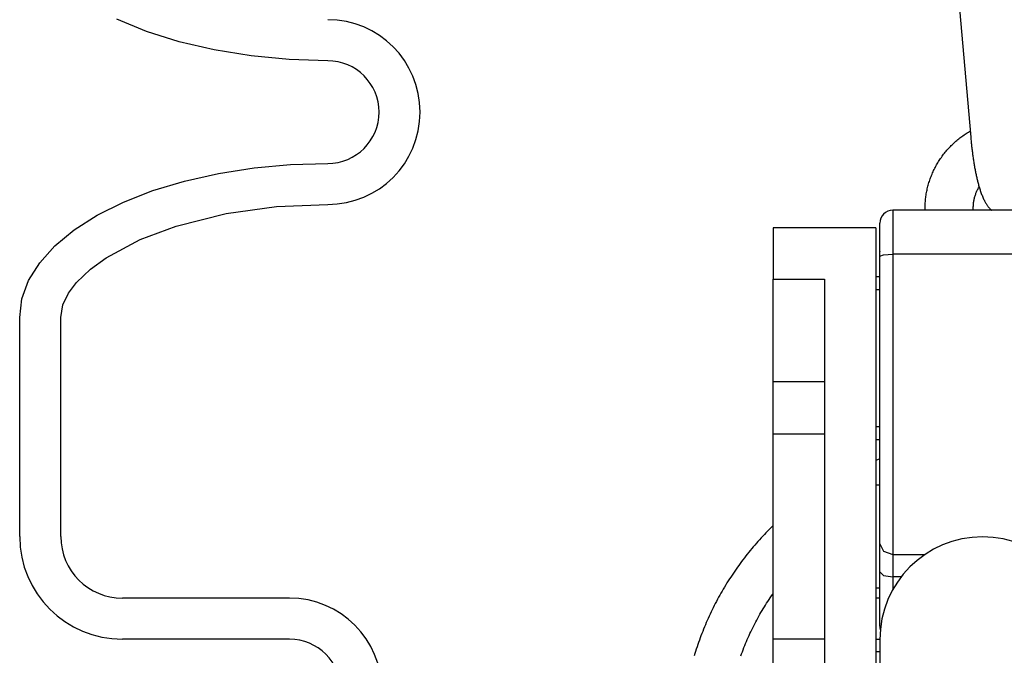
# Model space of a CAD drawing. Extents: x -285 to 5863, y 308 to 3178.
# Tile 59 of 256: x 126.87 to 129.27, y 972.99 to 974.54. Entities that reach past the tile are written whole.
import ezdxf

# ---------------------------------------------------------------- set-up
doc = ezdxf.new("R2010")
doc.units = 0
doc.header["$MEASUREMENT"] = 0
doc.layers.add('SPILL-BUCKET', color=1, linetype='CONTINUOUS')

msp = doc.modelspace()

# ---------------------------------------------------------------- linework, layer by layer
at = {"layer": 'SPILL-BUCKET', "color": 1}
for p, q in [((129.15311, 974.61374), (129.18463, 974.25381)), ((129.17355, 974.2626), (129.17618, 974.26426)), ((129.17618, 974.26426), (129.17883, 974.26588)), ((129.17883, 974.26588), (129.1815, 974.26745)), ((129.1815, 974.26745), (129.1842, 974.269)), ((129.14173, 974.23773), (129.14401, 974.23985)), ((129.14401, 974.23985), (129.14632, 974.24194)), ((129.14632, 974.24194), (129.14866, 974.244)), ((129.14866, 974.244), (129.15102, 974.24602)), ((129.15102, 974.24602), (129.15342, 974.24801)), ((129.15342, 974.24801), (129.15584, 974.24996)), ((129.15584, 974.24996), (129.1583, 974.25187)), ((129.1583, 974.25187), (129.16077, 974.25375)), ((129.16077, 974.25375), (129.16328, 974.2556)), ((129.16328, 974.2556), (129.16581, 974.2574)), ((129.16581, 974.2574), (129.16837, 974.25917)), ((129.16837, 974.25917), (129.17095, 974.26091)), ((129.17095, 974.26091), (129.17355, 974.2626)), ((129.18463, 974.25381), (129.18477, 974.25232)), ((129.18477, 974.25232), (129.1849, 974.25084)), ((129.1849, 974.25084), (129.18516, 974.24802)), ((129.18516, 974.24802), (129.18543, 974.24521)), ((129.18543, 974.24521), (129.1857, 974.2424)), ((129.1857, 974.2424), (129.18599, 974.2396)), ((129.18599, 974.2396), (129.18628, 974.2368)), ((129.12068, 974.21476), (129.12263, 974.21719)), ((129.12263, 974.21719), (129.12462, 974.2196)), ((129.12462, 974.2196), (129.12665, 974.22197)), ((129.12665, 974.22197), (129.1287, 974.22432)), ((129.1287, 974.22432), (129.13079, 974.22663)), ((129.13079, 974.22663), (129.13292, 974.22891)), ((129.13292, 974.22891), (129.13507, 974.23116)), ((129.13507, 974.23116), (129.13726, 974.23339)), ((129.13726, 974.23339), (129.13948, 974.23557)), ((129.13948, 974.23557), (129.14173, 974.23773)), ((129.18628, 974.2368), (129.18658, 974.23401)), ((129.18658, 974.23401), (129.18689, 974.23123)), ((129.18689, 974.23123), (129.1872, 974.22845)), ((129.1872, 974.22845), (129.18753, 974.22569)), ((129.18753, 974.22569), (129.18786, 974.22293)), ((129.18786, 974.22293), (129.1882, 974.22018)), ((129.1882, 974.22018), (129.18854, 974.21745)), ((129.18854, 974.21745), (129.1889, 974.21472)), ((129.1031, 974.18899), (129.10469, 974.19168)), ((129.10469, 974.19168), (129.10632, 974.19434)), ((129.10632, 974.19434), (129.10798, 974.19699)), ((129.10798, 974.19699), (129.10969, 974.1996)), ((129.10969, 974.1996), (129.11143, 974.2022)), ((129.11143, 974.2022), (129.11321, 974.20476)), ((129.11321, 974.20476), (129.11502, 974.2073)), ((129.11502, 974.2073), (129.11687, 974.20982)), ((129.11687, 974.20982), (129.11876, 974.2123)), ((129.11876, 974.2123), (129.12068, 974.21476)), ((129.1889, 974.21472), (129.18926, 974.21201)), ((129.18926, 974.21201), (129.18963, 974.2093)), ((129.18963, 974.2093), (129.19001, 974.20661)), ((129.19001, 974.20661), (129.19039, 974.20393)), ((129.19039, 974.20393), (129.19078, 974.20126)), ((129.19078, 974.20126), (129.19118, 974.1986)), ((129.19118, 974.1986), (129.19159, 974.19596)), ((129.19159, 974.19596), (129.19201, 974.19334)), ((129.19201, 974.19334), (129.19243, 974.19072)), ((129.09178, 974.1667), (129.09306, 974.16956)), ((129.09306, 974.16956), (129.09437, 974.1724)), ((129.09437, 974.1724), (129.09573, 974.17521)), ((129.09573, 974.17521), (129.09712, 974.17801)), ((129.09712, 974.17801), (129.09856, 974.18079)), ((129.09856, 974.18079), (129.10003, 974.18354)), ((129.10003, 974.18354), (129.10155, 974.18627)), ((129.10155, 974.18627), (129.1031, 974.18899)), ((129.19243, 974.19072), (129.19286, 974.18812)), ((129.19286, 974.18812), (129.1933, 974.18554)), ((129.1933, 974.18554), (129.19374, 974.18297)), ((129.19374, 974.18297), (129.1942, 974.18042)), ((129.1942, 974.18042), (129.19466, 974.17789)), ((129.19466, 974.17789), (129.19513, 974.17537)), ((129.19513, 974.17537), (129.1956, 974.17286)), ((129.1956, 974.17286), (129.19609, 974.17037)), ((129.19609, 974.17037), (129.19658, 974.1679)), ((129.19658, 974.1679), (129.19708, 974.16545)), ((129.08308, 974.14327), (129.08402, 974.14625)), ((129.08402, 974.14625), (129.085, 974.14922)), ((129.085, 974.14922), (129.08603, 974.15217)), ((129.08603, 974.15217), (129.0871, 974.15511)), ((129.0871, 974.15511), (129.08821, 974.15803)), ((129.08821, 974.15803), (129.08936, 974.16094)), ((129.08936, 974.16094), (129.09055, 974.16383)), ((129.09055, 974.16383), (129.09178, 974.1667)), ((129.19708, 974.16545), (129.19759, 974.16301)), ((129.19759, 974.16301), (129.19811, 974.16059)), ((129.19811, 974.16059), (129.19864, 974.15818)), ((129.19864, 974.15818), (129.19917, 974.15579)), ((129.19917, 974.15579), (129.19972, 974.15342)), ((129.19972, 974.15342), (129.20027, 974.15106)), ((129.20027, 974.15106), (129.20084, 974.14872)), ((129.20084, 974.14872), (129.20141, 974.1464)), ((129.20141, 974.1464), (129.202, 974.14407)), ((129.202, 974.14407), (129.2026, 974.14178)), ((129.07711, 974.11899), (129.0777, 974.12206)), ((129.0777, 974.12206), (129.07834, 974.12512)), ((129.07834, 974.12512), (129.07902, 974.12817)), ((129.07902, 974.12817), (129.07975, 974.13121)), ((129.07975, 974.13121), (129.08052, 974.13424)), ((129.08052, 974.13424), (129.08133, 974.13726)), ((129.08133, 974.13726), (129.08218, 974.14027)), ((129.08218, 974.14027), (129.08308, 974.14327)), ((129.19816, 974.11914), (129.19896, 974.12105)), ((129.19896, 974.12105), (129.19981, 974.12295)), ((129.19981, 974.12295), (129.20069, 974.12483)), ((129.20069, 974.12483), (129.20161, 974.12669)), ((129.20161, 974.12669), (129.20257, 974.12852)), ((129.20257, 974.12852), (129.20357, 974.13034)), ((129.2026, 974.14178), (129.20321, 974.13948)), ((129.20321, 974.13948), (129.20384, 974.13722)), ((129.20357, 974.13034), (129.20506, 974.13288)), ((129.20384, 974.13722), (129.20448, 974.13494)), ((129.20448, 974.13494), (129.20513, 974.13269)), ((129.20513, 974.13269), (129.20581, 974.13042)), ((129.20581, 974.13042), (129.2065, 974.12819)), ((129.2065, 974.12819), (129.20722, 974.12593)), ((129.20722, 974.12593), (129.20795, 974.1237)), ((129.20795, 974.1237), (129.20872, 974.12142)), ((129.20872, 974.12142), (129.2095, 974.11919)), ((129.07394, 974.0942), (129.07418, 974.09731)), ((129.07418, 974.09731), (129.07447, 974.10042)), ((129.07447, 974.10042), (129.0748, 974.10353)), ((129.0748, 974.10353), (129.07517, 974.10664)), ((129.07517, 974.10664), (129.07559, 974.10973)), ((129.07559, 974.10973), (129.07605, 974.11283)), ((129.07605, 974.11283), (129.07656, 974.11591)), ((129.07656, 974.11591), (129.07711, 974.11899)), ((129.19174, 974.09503), (129.19205, 974.0971)), ((129.19205, 974.0971), (129.19239, 974.09916)), ((129.19239, 974.09916), (129.19278, 974.10121)), ((129.19278, 974.10121), (129.19321, 974.10325)), ((129.19321, 974.10325), (129.19368, 974.10529)), ((129.19368, 974.10529), (129.19419, 974.1073)), ((129.19419, 974.1073), (129.19475, 974.10931)), ((129.19475, 974.10931), (129.19535, 974.11131)), ((129.19535, 974.11131), (129.19599, 974.11329)), ((129.19599, 974.11329), (129.19667, 974.11525)), ((129.19667, 974.11525), (129.19739, 974.11721)), ((129.19739, 974.11721), (129.19816, 974.11914)), ((129.2095, 974.11919), (129.21033, 974.11689)), ((129.21033, 974.11689), (129.21118, 974.11463)), ((129.21118, 974.11463), (129.2121, 974.11229)), ((129.2121, 974.11229), (129.21304, 974.10999)), ((129.21304, 974.10999), (129.21405, 974.10761)), ((129.21405, 974.10761), (129.2151, 974.10525)), ((129.2151, 974.10525), (129.21607, 974.10317)), ((129.21607, 974.10317), (129.21707, 974.1011)), ((129.21707, 974.1011), (129.21802, 974.09923)), ((129.21802, 974.09923), (129.219, 974.09737)), ((129.219, 974.09737), (129.21993, 974.0957)), ((129.21993, 974.0957), (129.22089, 974.09402)), ((129.07341, 974.07859), (129.07343, 974.08171)), ((129.07343, 974.08171), (129.07349, 974.08483)), ((129.07349, 974.08483), (129.0736, 974.08796)), ((129.0736, 974.08796), (129.07375, 974.09108)), ((129.07375, 974.09108), (129.07394, 974.0942)), ((129.19084, 974.08252), (129.19089, 974.08462)), ((129.19084, 974.08042), (129.19084, 974.08252)), ((129.19089, 974.07833), (129.19084, 974.08042)), ((129.19089, 974.08462), (129.19097, 974.08671)), ((129.191, 974.07591), (129.19089, 974.07833)), ((129.19097, 974.08671), (129.1911, 974.0888)), ((129.1911, 974.0888), (129.19127, 974.09088)), ((129.19127, 974.09088), (129.19149, 974.09296)), ((129.19149, 974.09296), (129.19174, 974.09503)), ((129.22089, 974.09402), (129.2218, 974.0925)), ((129.2218, 974.0925), (129.22275, 974.09097)), ((129.22275, 974.09097), (129.22366, 974.08956)), ((129.22366, 974.08956), (129.22461, 974.08816)), ((129.22461, 974.08816), (129.22553, 974.08684)), ((129.22553, 974.08684), (129.22648, 974.08552)), ((129.22648, 974.08552), (129.22742, 974.08428)), ((129.22742, 974.08428), (129.22839, 974.08304)), ((129.22839, 974.08304), (129.22936, 974.08186)), ((129.22936, 974.08186), (129.23035, 974.08068)), ((129.23035, 974.08068), (129.23135, 974.07955)), ((129.23135, 974.07955), (129.23238, 974.07843)), ((129.23238, 974.07843), (129.23341, 974.07735)), ((129.23341, 974.07735), (129.23447, 974.07627)), ((129.23447, 974.07627), (129.23484, 974.07591))]:
    msp.add_line(p, q, dxfattribs=at)
at = {"layer": 'SPILL-BUCKET', "color": 1, "linetype": 'Continuous'}
for p, q in [((127.17951, 974.51139), (127.10699, 974.54139)), ((127.25898, 974.48617), (127.17951, 974.51139)), ((127.34415, 974.46613), (127.25898, 974.48617)), ((127.43366, 974.45159), (127.34415, 974.46613)), ((127.52611, 974.44277), (127.43366, 974.45159)), ((127.62005, 974.43982), (127.52611, 974.44277)), ((127.35428, 974.16564), (127.44069, 974.1791)), ((127.44069, 974.1791), (127.52971, 974.18726)), ((127.52971, 974.18726), (127.62005, 974.18999)), ((127.19429, 974.12365), (127.27175, 974.14706)), ((127.27175, 974.14706), (127.35428, 974.16564)), ((127.12305, 974.09575), (127.19429, 974.12365)), ((127.05905, 974.06375), (127.12305, 974.09575)), ((127.37257, 974.06771), (127.49543, 974.08474)), ((127.49543, 974.08474), (127.62005, 974.09006)), ((127.00323, 974.02812), (127.05905, 974.06375)), ((127.2517, 974.03736), (127.37257, 974.06771)), ((126.95641, 973.9894), (127.00323, 974.02812)), ((127.16369, 974.00461), (127.2517, 974.03736)), ((128.70366, 974.03349), (128.70366, 973.90857)), ((128.95349, 974.03349), (128.70366, 974.03349)), ((128.95349, 974.03349), (128.95349, 972.60146)), ((127.08098, 973.96029), (127.16369, 974.00461)), ((126.91927, 973.94813), (126.95641, 973.9894)), ((127.04279, 973.93256), (127.08098, 973.96029)), ((126.89234, 973.90493), (126.91927, 973.94813)), ((127.00881, 973.89987), (127.04279, 973.93256)), ((126.87603, 973.86042), (126.89234, 973.90493)), ((128.70366, 972.57004), (128.70366, 973.90857)), ((128.70366, 973.90857), (128.82858, 973.90857)), ((128.82858, 973.90857), (128.82858, 972.57004)), ((126.98962, 973.87451), (127.00881, 973.89987)), ((126.87056, 973.81525), (126.87603, 973.86042)), ((126.9758, 973.84616), (126.98962, 973.87451)), ((126.97049, 973.81525), (126.9758, 973.84616)), ((126.87056, 973.28194), (126.87056, 973.81525)), ((126.97049, 973.28194), (126.97049, 973.81525)), ((128.82858, 973.65874), (128.70366, 973.65874)), ((128.82858, 973.5314), (128.70366, 973.5314)), ((127.52697, 973.13204), (127.12039, 973.13204)), ((127.52697, 973.03211), (127.12039, 973.03211)), ((128.70366, 973.03259), (128.82858, 973.03259)), ((128.95349, 973.03217), (128.96349, 973.03217)), ((128.96348, 973.00094), (128.95349, 973.00094))]:
    msp.add_line(p, q, dxfattribs=at)
at = {"layer": 'SPILL-BUCKET', "linetype": 'Continuous'}
for p, q in [((128.99471, 974.07591), (128.99471, 974.06804)), ((129.43191, 974.07591), (128.99471, 974.07591)), ((129.07343, 974.07591), (129.07341, 974.07859)), ((128.99471, 974.06804), (128.99471, 974.0454)), ((128.96348, 974.03878), (128.96348, 974.04468)), ((128.96348, 974.0218), (128.96348, 974.03878)), ((128.99471, 974.0454), (128.99471, 974.01087)), ((128.96348, 973.9959), (128.96348, 974.0218)), ((128.99471, 974.01087), (128.99471, 973.96879)), ((128.96348, 973.96434), (128.96348, 973.9959)), ((128.96348, 973.82998), (128.96348, 973.97625)), ((128.96348, 973.97625), (128.96348, 973.97578)), ((128.96348, 973.96434), (128.97263, 973.96748)), ((128.96348, 973.86362), (128.96348, 973.96434)), ((128.97263, 973.96748), (128.99471, 973.96879)), ((129.43191, 973.96879), (128.99471, 973.96879)), ((128.99471, 973.96879), (128.99471, 973.87541)), ((128.96348, 973.91363), (128.95349, 973.91363)), ((128.96348, 973.8824), (128.95349, 973.8824)), ((128.96348, 973.76288), (128.96348, 973.86362)), ((128.99471, 973.87541), (128.99471, 973.78182)), ((128.96348, 973.82758), (128.96348, 973.82998)), ((128.96348, 973.82369), (128.96348, 973.82758)), ((128.96348, 973.81629), (128.96348, 973.82369)), ((128.96348, 973.80688), (128.96348, 973.81629)), ((128.96348, 973.6641), (128.96348, 973.76288)), ((128.99471, 973.78182), (128.99471, 973.68949)), ((128.99471, 973.68949), (128.99471, 973.59986)), ((128.96348, 973.56923), (128.96348, 973.6641)), ((128.96348, 973.61674), (128.96348, 973.62403)), ((128.96348, 973.61075), (128.96348, 973.61674)), ((128.96348, 973.60457), (128.96348, 973.61075)), ((128.96348, 973.60108), (128.96348, 973.60457)), ((128.96348, 973.49844), (128.96348, 973.60108)), ((128.99471, 973.59986), (128.99471, 973.51432)), ((128.96348, 973.48014), (128.96348, 973.56923)), ((128.95349, 973.54943), (128.96348, 973.54943)), ((128.95349, 973.5182), (128.96348, 973.5182)), ((128.96348, 973.489), (128.96348, 973.49844)), ((128.99471, 973.51432), (128.99471, 973.43421)), ((128.96348, 973.47311), (128.96348, 973.489)), ((128.96348, 973.39861), (128.96348, 973.48014)), ((128.96348, 973.45234), (128.96348, 973.47311)), ((128.96333, 973.47064), (128.95343, 973.46696)), ((128.96346, 973.47069), (128.96333, 973.47064)), ((128.96348, 973.42662), (128.96348, 973.45234)), ((128.96348, 973.37378), (128.96348, 973.42662)), ((128.99471, 973.43421), (128.99471, 973.36079)), ((128.96349, 973.40691), (128.95349, 973.40691)), ((128.96348, 973.32623), (128.96348, 973.39861)), ((128.96348, 973.31512), (128.96348, 973.37378)), ((128.99471, 973.36079), (128.99471, 973.2952)), ((128.70264, 973.30718), (128.69854, 973.30316)), ((128.70364, 973.30815), (128.70264, 973.30718)), ((128.96348, 973.26445), (128.96348, 973.32623)), ((128.67854, 973.28259), (128.67464, 973.27838)), ((128.68247, 973.28677), (128.67854, 973.28259)), ((128.68644, 973.29091), (128.68247, 973.28677)), ((128.69044, 973.29503), (128.68644, 973.29091)), ((128.69447, 973.29911), (128.69044, 973.29503)), ((128.69854, 973.30316), (128.69447, 973.29911)), ((128.99471, 973.2952), (128.99471, 973.23847)), ((128.65936, 973.26125), (128.65563, 973.25689)), ((128.66313, 973.26558), (128.65936, 973.26125)), ((128.66693, 973.26988), (128.66313, 973.26558)), ((128.67077, 973.27415), (128.66693, 973.26988)), ((128.67464, 973.27838), (128.67077, 973.27415)), ((128.96348, 973.26445), (128.97263, 973.24608)), ((128.96348, 973.23436), (128.96348, 973.26445)), ((128.63748, 973.23468), (128.63395, 973.23015)), ((128.64104, 973.23918), (128.63748, 973.23468)), ((128.64463, 973.24365), (128.64104, 973.23918)), ((128.64826, 973.24809), (128.64463, 973.24365)), ((128.65193, 973.25251), (128.64826, 973.24809)), ((128.65563, 973.25689), (128.65193, 973.25251)), ((128.96348, 973.19598), (128.96348, 973.23436)), ((128.97263, 973.24608), (128.99471, 973.23847)), ((128.99471, 973.23847), (129.07388, 973.23847)), ((128.99471, 973.23847), (128.99471, 973.21439)), ((128.62022, 973.21177), (128.61687, 973.2071)), ((128.62359, 973.2164), (128.62022, 973.21177)), ((128.62701, 973.22101), (128.62359, 973.2164)), ((128.63046, 973.22559), (128.62701, 973.22101)), ((128.63395, 973.23015), (128.63046, 973.22559)), ((128.99471, 973.21439), (128.99471, 973.18369)), ((128.60387, 973.1882), (128.60071, 973.18341)), ((128.60706, 973.19296), (128.60387, 973.1882)), ((128.61029, 973.1977), (128.60706, 973.19296)), ((128.61356, 973.20241), (128.61029, 973.1977)), ((128.61687, 973.2071), (128.61356, 973.20241)), ((128.96348, 973.15185), (128.96348, 973.19598)), ((128.96348, 973.19598), (128.97263, 973.18729)), ((128.97263, 973.18729), (128.99471, 973.18369)), ((128.58846, 973.164), (128.58549, 973.15909)), ((128.59146, 973.16889), (128.58846, 973.164)), ((128.59451, 973.17375), (128.59146, 973.16889)), ((128.59759, 973.17859), (128.59451, 973.17375)), ((128.60071, 973.18341), (128.59759, 973.17859)), ((128.99471, 973.18369), (128.99471, 973.16761)), ((129.01544, 973.18369), (128.99471, 973.18369)), ((128.99471, 973.16761), (128.99471, 973.15211)), ((128.57401, 973.13922), (128.57124, 973.1342)), ((128.57682, 973.14423), (128.57401, 973.13922)), ((128.57967, 973.14921), (128.57682, 973.14423)), ((128.58256, 973.15416), (128.57967, 973.14921)), ((128.58549, 973.15909), (128.58256, 973.15416)), ((128.69682, 973.13303), (128.69981, 973.13739)), ((128.69981, 973.13739), (128.70283, 973.14174)), ((128.70283, 973.14174), (128.70364, 973.14288)), ((128.95349, 973.15708), (128.96349, 973.15708)), ((128.96348, 973.12989), (128.96348, 973.15758)), ((128.96348, 973.11478), (128.96348, 973.15185)), ((128.56055, 973.1139), (128.55798, 973.10878)), ((128.56316, 973.11901), (128.56055, 973.1139)), ((128.56582, 973.1241), (128.56316, 973.11901)), ((128.56851, 973.12916), (128.56582, 973.1241)), ((128.57124, 973.1342), (128.56851, 973.12916)), ((128.68243, 973.1108), (128.68523, 973.11529)), ((128.68523, 973.11529), (128.68807, 973.11976)), ((128.68807, 973.11976), (128.69095, 973.12421)), ((128.69095, 973.12421), (128.69387, 973.12863)), ((128.69387, 973.12863), (128.69682, 973.13303)), ((128.95814, 973.13204), (128.95315, 973.13204)), ((128.96314, 973.13204), (128.95814, 973.13204)), ((128.96348, 973.12664), (128.96348, 973.12989)), ((128.96348, 973.08676), (128.96348, 973.11478)), ((128.55051, 973.09327), (128.5481, 973.08807)), ((128.55296, 973.09846), (128.55051, 973.09327)), ((128.55545, 973.10363), (128.55296, 973.09846)), ((128.55798, 973.10878), (128.55545, 973.10363)), ((128.66901, 973.08798), (128.67161, 973.09259)), ((128.67161, 973.09259), (128.67426, 973.09718)), ((128.67426, 973.09718), (128.67695, 973.10174)), ((128.67695, 973.10174), (128.67967, 973.10628)), ((128.67967, 973.10628), (128.68243, 973.1108)), ((128.53887, 973.06706), (128.53667, 973.06177)), ((128.54111, 973.07234), (128.53887, 973.06706)), ((128.5434, 973.0776), (128.54111, 973.07234)), ((128.54573, 973.08284), (128.5434, 973.0776)), ((128.5481, 973.08807), (128.54573, 973.08284)), ((128.65657, 973.06461), (128.65898, 973.06933)), ((128.65898, 973.06933), (128.66142, 973.07402)), ((128.66142, 973.07402), (128.66391, 973.0787)), ((128.66391, 973.0787), (128.66644, 973.08335)), ((128.66644, 973.08335), (128.66901, 973.08798)), ((128.96348, 973.06932), (128.96348, 973.08676)), ((128.96348, 973.0634), (128.96348, 973.06932)), ((128.53031, 973.04578), (128.52827, 973.04042)), ((128.53239, 973.05113), (128.53031, 973.04578)), ((128.53451, 973.05646), (128.53239, 973.05113)), ((128.53667, 973.06177), (128.53451, 973.05646)), ((128.64513, 973.04074), (128.64734, 973.04555)), ((128.64734, 973.04555), (128.64958, 973.05035)), ((128.64958, 973.05035), (128.65187, 973.05512)), ((128.65187, 973.05512), (128.6542, 973.05988)), ((128.6542, 973.05988), (128.65657, 973.06461)), ((128.52055, 973.01882), (128.51873, 973.01338)), ((128.52242, 973.02424), (128.52055, 973.01882)), ((128.52433, 973.02965), (128.52242, 973.02424)), ((128.52628, 973.03504), (128.52433, 973.02965)), ((128.52827, 973.04042), (128.52628, 973.03504)), ((128.63472, 973.0164), (128.63672, 973.0213)), ((128.63672, 973.0213), (128.63876, 973.02619)), ((128.63876, 973.02619), (128.64084, 973.03106)), ((128.64084, 973.03106), (128.64297, 973.03591)), ((128.64297, 973.03591), (128.64513, 973.04074)), ((128.51352, 972.99698), (128.51187, 972.99149)), ((128.51521, 973.00246), (128.51352, 972.99698)), ((128.51695, 973.00793), (128.51521, 973.00246)), ((128.51873, 973.01338), (128.51695, 973.00793)), ((128.62536, 972.99165), (128.62715, 972.99663)), ((128.62715, 972.99663), (128.62898, 973.0016)), ((128.62898, 973.0016), (128.63085, 973.00655)), ((128.63085, 973.00655), (128.63277, 973.01148)), ((128.63277, 973.01148), (128.63472, 973.0164))]:
    msp.add_line(p, q, dxfattribs=at)
at = {"layer": 'SPILL-BUCKET', "color": 7, "linetype": 'Continuous'}
msp.add_line((128.96348, 973.03117), (128.96348, 971.98414), dxfattribs=at)
at = {"layer": 'SPILL-BUCKET', "color": 1, "linetype": 'Continuous'}
for centre, radius, start, end in [((127.62005, 974.3149), 0.22485, 270, 90), ((127.62005, 974.3149), 0.12491, 270, 90), ((127.12039, 973.28194), 0.24983, 180, 270), ((127.12039, 973.28194), 0.1499, 180, 270), ((127.52697, 972.90719), 0.22485, 0, 90), ((127.52697, 972.90719), 0.12491, 0, 90)]:
    msp.add_arc(centre, radius, start, end, dxfattribs=at)
at = {"layer": 'SPILL-BUCKET', "linetype": 'Continuous'}
for centre, start, end in [((128.99471, 974.04468), 90, 180), ((128.99471, 973.0634), 180, 195.54328)]:
    msp.add_arc(centre, 0.03123, start, end, dxfattribs=at)
at = {"layer": 'SPILL-BUCKET', "color": 7, "linetype": 'Continuous'}
msp.add_arc((129.21331, 973.03117), 0.24983, 0, 180, dxfattribs=at)

doc.saveas('drawing.dxf')
